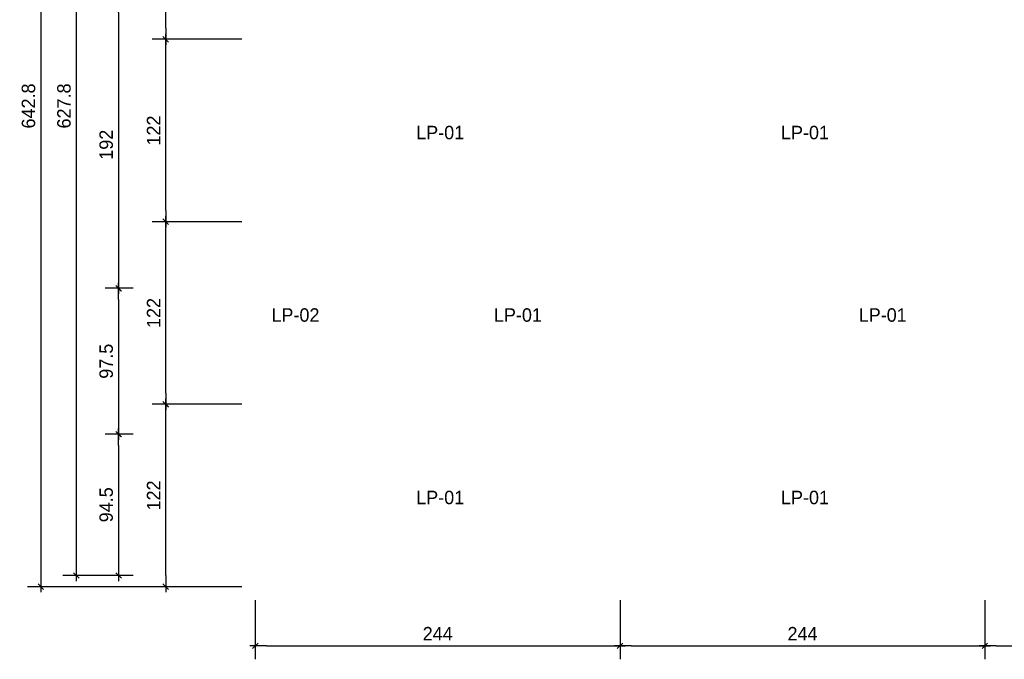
# Model space of a CAD drawing. Header units: millimetres. Extents: x 19442 to 19711, y 4351 to 4752.
# Tile 3 of 256: x 19442.46 to 19449.04, y 4515.31 to 4519.58. Entities that reach past the tile are written whole.
import ezdxf

# ---------------------------------------------------------------- set-up
doc = ezdxf.new("R2010")
doc.units = ezdxf.units.MM
doc.layers.add('0 @ 0.5', color=7, linetype='Continuous')
doc.layers.add('TEXTO @ 0.5', color=2, linetype='Continuous')
doc.styles.add('century gothic', font='GOTHIC.TTF')
doc.dimstyles.new('ANOTATIVE CM SMCONSTRUCCIONES', dxfattribs={"dimscale": 0, "dimtxt": 0.18, "dimasz": 0.15, "dimexe": 0.18, "dimexo": 0.18, "dimgap": 0.07, "dimtad": 1, "dimdec": 1, "dimlfac": 100, "dimdsep": 46, "dimtxsty": 'century gothic', "dimblk1": 'FLECHA1', "dimblk2": 'FLECHA1', "dimsah": 1, "dimcen": 0.18, "dimdle": 0.075, "dimclrd": 1, "dimclre": 1, "dimclrt": 2, "dimaunit": 1, "dimadec": 0, "dimazin": 2, "dimtfac": 0.75, "dimtdec": 1, "dimtix": 1, "dimtmove": 2, "dimatfit": 3, "dimfxl": 0.09, "dimtvp": 1.5, "dimtfill": 1, "dimtolj": 1, "dimtzin": 0, "dimarcsym": 0})

# ---------------------------------------------------------------- blocks, each defined once
blk = doc.blocks.new('FLECHA1')
at = {"color": 1}
blk.add_line((-1, 0), (0.496, 0), dxfattribs=at)
at = {"color": 4}
blk.add_line((-0.246, -0.248), (0.248, 0.25), dxfattribs=at)
blk = doc.blocks.new('*D402')
at = {"color": 1, "lineweight": -2, "transparency": 16777216}
for p, q in [((19443.2163, 4519.7075), (19443.0282, 4519.7075)), ((19443.1182, 4519.6325), (19443.1182, 4517.8625)), ((19443.2163, 4517.7875), (19443.0282, 4517.7875))]:
    blk.add_line(p, q, dxfattribs=at)
at = {"layer": 'Defpoints', "color": 0, "transparency": 16777216}
for p in [(19443.3063, 4519.7075), (19443.1182, 4517.7875), (19443.3063, 4517.7875)]:
    blk.add_point(p, dxfattribs=at)
at = {"color": 1, "lineweight": -2, "transparency": 16777216, "xscale": 0.075, "yscale": 0.075, "zscale": 0.075}
for p, rotation in [((19443.1182, 4519.7075), 90), ((19443.1182, 4517.7875), 270)]:
    blk.add_blockref('FLECHA1', p, dxfattribs=dict(at, rotation=rotation))
at = {"color": 2, "transparency": 16777216, "insert": (19443.0359, 4518.7475), "char_height": 0.09, "attachment_point": 5, "rotation": 90, "style": 'century gothic', "bg_fill": 3, "box_fill_scale": 1.1, "bg_fill_color": 256, "bg_fill_true_color": 13158600, "bg_fill_transparency": 0}
blk.add_mtext('\\A1;192', dxfattribs=at)
blk = doc.blocks.new('*D403')
at = {"color": 1, "lineweight": -2, "transparency": 16777216}
for p, q in [((19443.2163, 4522.1459), (19442.7458, 4522.1459)), ((19442.8358, 4522.0709), (19442.8358, 4515.9425)), ((19443.2163, 4515.8675), (19442.7458, 4515.8675))]:
    blk.add_line(p, q, dxfattribs=at)
at = {"layer": 'Defpoints', "color": 0, "transparency": 16777216}
for p in [(19443.3063, 4522.1459), (19442.8358, 4515.8675), (19443.3063, 4515.8675)]:
    blk.add_point(p, dxfattribs=at)
at = {"color": 1, "lineweight": -2, "transparency": 16777216, "xscale": 0.075, "yscale": 0.075, "zscale": 0.075}
for p, rotation in [((19442.8358, 4522.1459), 90), ((19442.8358, 4515.8675), 270)]:
    blk.add_blockref('FLECHA1', p, dxfattribs=dict(at, rotation=rotation))
at = {"color": 2, "transparency": 16777216, "insert": (19442.7535, 4519.0067), "char_height": 0.09, "attachment_point": 5, "rotation": 90, "style": 'century gothic', "bg_fill": 3, "box_fill_scale": 1.1, "bg_fill_color": 256, "bg_fill_true_color": 13158600, "bg_fill_transparency": 0}
blk.add_mtext('\\A1;627.8', dxfattribs=at)
blk = doc.blocks.new('*D419')
at = {"color": 1, "lineweight": -2, "transparency": 16777216}
for p, q in [((19443.2163, 4517.7875), (19443.0282, 4517.7875)), ((19443.1182, 4517.7125), (19443.1182, 4516.8875)), ((19443.2163, 4516.8125), (19443.0282, 4516.8125))]:
    blk.add_line(p, q, dxfattribs=at)
at = {"layer": 'Defpoints', "color": 0, "transparency": 16777216}
for p in [(19443.3063, 4517.7875), (19443.1182, 4516.8125), (19443.3063, 4516.8125)]:
    blk.add_point(p, dxfattribs=at)
at = {"color": 1, "lineweight": -2, "transparency": 16777216, "xscale": 0.075, "yscale": 0.075, "zscale": 0.075}
for p, rotation in [((19443.1182, 4517.7875), 90), ((19443.1182, 4516.8125), 270)]:
    blk.add_blockref('FLECHA1', p, dxfattribs=dict(at, rotation=rotation))
at = {"color": 2, "transparency": 16777216, "insert": (19443.0359, 4517.3), "char_height": 0.09, "attachment_point": 5, "rotation": 90, "style": 'century gothic', "bg_fill": 3, "box_fill_scale": 1.1, "bg_fill_color": 256, "bg_fill_true_color": 13158600, "bg_fill_transparency": 0}
blk.add_mtext('\\A1;97.5', dxfattribs=at)
blk = doc.blocks.new('*D420')
at = {"color": 1, "lineweight": -2, "transparency": 16777216}
for p, q in [((19443.2163, 4516.8125), (19443.0282, 4516.8125)), ((19443.1182, 4516.7375), (19443.1182, 4515.9425)), ((19443.2163, 4515.8675), (19443.0282, 4515.8675))]:
    blk.add_line(p, q, dxfattribs=at)
at = {"layer": 'Defpoints', "color": 0, "transparency": 16777216}
for p in [(19443.3063, 4516.8125), (19443.1182, 4515.8675), (19443.3063, 4515.8675)]:
    blk.add_point(p, dxfattribs=at)
at = {"color": 1, "lineweight": -2, "transparency": 16777216, "xscale": 0.075, "yscale": 0.075, "zscale": 0.075}
for p, rotation in [((19443.1182, 4516.8125), 90), ((19443.1182, 4515.8675), 270)]:
    blk.add_blockref('FLECHA1', p, dxfattribs=dict(at, rotation=rotation))
at = {"color": 2, "transparency": 16777216, "insert": (19443.0359, 4516.34), "char_height": 0.09, "attachment_point": 5, "rotation": 90, "style": 'century gothic', "bg_fill": 3, "box_fill_scale": 1.1, "bg_fill_color": 256, "bg_fill_true_color": 13158600, "bg_fill_transparency": 0}
blk.add_mtext('\\A1;94.5', dxfattribs=at)
blk = doc.blocks.new('*D424')
at = {"color": 1, "lineweight": -2, "transparency": 16777216}
for p, q in [((19443.943, 4517.0125), (19443.3437, 4517.0125)), ((19443.4337, 4515.8675), (19443.4337, 4516.9375)), ((19443.943, 4515.7925), (19443.3437, 4515.7925))]:
    blk.add_line(p, q, dxfattribs=at)
at = {"layer": 'Defpoints', "color": 0, "transparency": 16777216}
for p in [(19443.4337, 4517.0125), (19444.033, 4517.0125), (19444.033, 4515.7925)]:
    blk.add_point(p, dxfattribs=at)
at = {"color": 1, "lineweight": -2, "transparency": 16777216, "xscale": 0.075, "yscale": 0.075, "zscale": 0.075}
for p, rotation in [((19443.4337, 4517.0125), 90), ((19443.4337, 4515.7925), 270)]:
    blk.add_blockref('FLECHA1', p, dxfattribs=dict(at, rotation=rotation))
at = {"color": 2, "transparency": 16777216, "insert": (19443.3526, 4516.4025), "char_height": 0.09, "attachment_point": 5, "rotation": 90, "style": 'century gothic', "bg_fill": 3, "box_fill_scale": 1.1, "bg_fill_color": 256, "bg_fill_true_color": 13158600, "bg_fill_transparency": 0}
blk.add_mtext('\\A1;122', dxfattribs=at)
blk = doc.blocks.new('*D425')
at = {"color": 1, "lineweight": -2, "transparency": 16777216}
for p, q in [((19443.943, 4518.2325), (19443.3437, 4518.2325)), ((19443.4337, 4517.0875), (19443.4337, 4518.1575)), ((19443.943, 4517.0125), (19443.3437, 4517.0125))]:
    blk.add_line(p, q, dxfattribs=at)
at = {"layer": 'Defpoints', "color": 0, "transparency": 16777216}
for p in [(19443.4337, 4518.2325), (19444.033, 4518.2325), (19444.033, 4517.0125)]:
    blk.add_point(p, dxfattribs=at)
at = {"color": 1, "lineweight": -2, "transparency": 16777216, "xscale": 0.075, "yscale": 0.075, "zscale": 0.075}
for p, rotation in [((19443.4337, 4518.2325), 90), ((19443.4337, 4517.0125), 270)]:
    blk.add_blockref('FLECHA1', p, dxfattribs=dict(at, rotation=rotation))
at = {"color": 2, "transparency": 16777216, "insert": (19443.3526, 4517.6225), "char_height": 0.09, "attachment_point": 5, "rotation": 90, "style": 'century gothic', "bg_fill": 3, "box_fill_scale": 1.1, "bg_fill_color": 256, "bg_fill_true_color": 13158600, "bg_fill_transparency": 0}
blk.add_mtext('\\A1;122', dxfattribs=at)
blk = doc.blocks.new('*D426')
at = {"color": 1, "lineweight": -2, "transparency": 16777216}
for p, q in [((19443.943, 4519.4525), (19443.3437, 4519.4525)), ((19443.4337, 4518.3075), (19443.4337, 4519.3775)), ((19443.943, 4518.2325), (19443.3437, 4518.2325))]:
    blk.add_line(p, q, dxfattribs=at)
at = {"layer": 'Defpoints', "color": 0, "transparency": 16777216}
for p in [(19443.4337, 4519.4525), (19444.033, 4519.4525), (19444.033, 4518.2325)]:
    blk.add_point(p, dxfattribs=at)
at = {"color": 1, "lineweight": -2, "transparency": 16777216, "xscale": 0.075, "yscale": 0.075, "zscale": 0.075}
for p, rotation in [((19443.4337, 4519.4525), 90), ((19443.4337, 4518.2325), 270)]:
    blk.add_blockref('FLECHA1', p, dxfattribs=dict(at, rotation=rotation))
at = {"color": 2, "transparency": 16777216, "insert": (19443.3526, 4518.8425), "char_height": 0.09, "attachment_point": 5, "rotation": 90, "style": 'century gothic', "bg_fill": 3, "box_fill_scale": 1.1, "bg_fill_color": 256, "bg_fill_true_color": 13158600, "bg_fill_transparency": 0}
blk.add_mtext('\\A1;122', dxfattribs=at)
blk = doc.blocks.new('*D427')
at = {"color": 1, "lineweight": -2, "transparency": 16777216}
for p, q in [((19443.943, 4520.6725), (19443.3437, 4520.6725)), ((19443.4337, 4519.5275), (19443.4337, 4520.5975)), ((19443.943, 4519.4525), (19443.3437, 4519.4525))]:
    blk.add_line(p, q, dxfattribs=at)
at = {"layer": 'Defpoints', "color": 0, "transparency": 16777216}
for p in [(19443.4337, 4520.6725), (19444.033, 4520.6725), (19444.033, 4519.4525)]:
    blk.add_point(p, dxfattribs=at)
at = {"color": 1, "lineweight": -2, "transparency": 16777216, "xscale": 0.075, "yscale": 0.075, "zscale": 0.075}
for p, rotation in [((19443.4337, 4520.6725), 90), ((19443.4337, 4519.4525), 270)]:
    blk.add_blockref('FLECHA1', p, dxfattribs=dict(at, rotation=rotation))
at = {"color": 2, "transparency": 16777216, "insert": (19443.3526, 4520.0625), "char_height": 0.09, "attachment_point": 5, "rotation": 90, "style": 'century gothic', "bg_fill": 3, "box_fill_scale": 1.1, "bg_fill_color": 256, "bg_fill_true_color": 13158600, "bg_fill_transparency": 0}
blk.add_mtext('\\A1;122', dxfattribs=at)
blk = doc.blocks.new('*D434')
at = {"color": 1, "lineweight": -2, "transparency": 16777216}
for p, q in [((19444.033, 4515.7025), (19444.033, 4515.307)), ((19446.473, 4515.7025), (19446.473, 4515.307)), ((19444.108, 4515.397), (19446.398, 4515.397))]:
    blk.add_line(p, q, dxfattribs=at)
at = {"layer": 'Defpoints', "color": 0, "transparency": 16777216}
for p in [(19444.033, 4515.7925), (19446.473, 4515.7925), (19446.473, 4515.397)]:
    blk.add_point(p, dxfattribs=at)
at = {"color": 1, "lineweight": -2, "transparency": 16777216, "xscale": 0.075, "yscale": 0.075, "zscale": 0.075, "rotation": 180}
blk.add_blockref('FLECHA1', (19444.033, 4515.397), dxfattribs=at)
at = {"color": 1, "lineweight": -2, "transparency": 16777216, "xscale": 0.075, "yscale": 0.075, "zscale": 0.075}
blk.add_blockref('FLECHA1', (19446.473, 4515.397), dxfattribs=at)
at = {"color": 2, "transparency": 16777216, "insert": (19445.253, 4515.4781), "char_height": 0.09, "attachment_point": 5, "style": 'century gothic', "bg_fill": 3, "box_fill_scale": 1.1, "bg_fill_color": 256, "bg_fill_true_color": 13158600, "bg_fill_transparency": 0}
blk.add_mtext('\\A1;244', dxfattribs=at)
blk = doc.blocks.new('*D435')
at = {"color": 1, "lineweight": -2, "transparency": 16777216}
for p, q in [((19446.473, 4515.7025), (19446.473, 4515.307)), ((19448.913, 4515.7025), (19448.913, 4515.307)), ((19446.548, 4515.397), (19448.838, 4515.397))]:
    blk.add_line(p, q, dxfattribs=at)
at = {"layer": 'Defpoints', "color": 0, "transparency": 16777216}
for p in [(19446.473, 4515.7925), (19448.913, 4515.7925), (19448.913, 4515.397)]:
    blk.add_point(p, dxfattribs=at)
at = {"color": 1, "lineweight": -2, "transparency": 16777216, "xscale": 0.075, "yscale": 0.075, "zscale": 0.075, "rotation": 180}
blk.add_blockref('FLECHA1', (19446.473, 4515.397), dxfattribs=at)
at = {"color": 1, "lineweight": -2, "transparency": 16777216, "xscale": 0.075, "yscale": 0.075, "zscale": 0.075}
blk.add_blockref('FLECHA1', (19448.913, 4515.397), dxfattribs=at)
at = {"color": 2, "transparency": 16777216, "insert": (19447.693, 4515.4781), "char_height": 0.09, "attachment_point": 5, "style": 'century gothic', "bg_fill": 3, "box_fill_scale": 1.1, "bg_fill_color": 256, "bg_fill_true_color": 13158600, "bg_fill_transparency": 0}
blk.add_mtext('\\A1;244', dxfattribs=at)
blk = doc.blocks.new('*D436')
at = {"color": 1, "lineweight": -2, "transparency": 16777216}
for p, q in [((19448.913, 4515.7025), (19448.913, 4515.307)), ((19451.353, 4515.7025), (19451.353, 4515.307)), ((19448.988, 4515.397), (19451.278, 4515.397))]:
    blk.add_line(p, q, dxfattribs=at)
at = {"layer": 'Defpoints', "color": 0, "transparency": 16777216}
for p in [(19448.913, 4515.7925), (19451.353, 4515.7925), (19451.353, 4515.397)]:
    blk.add_point(p, dxfattribs=at)
at = {"color": 1, "lineweight": -2, "transparency": 16777216, "xscale": 0.075, "yscale": 0.075, "zscale": 0.075, "rotation": 180}
blk.add_blockref('FLECHA1', (19448.913, 4515.397), dxfattribs=at)
at = {"color": 1, "lineweight": -2, "transparency": 16777216, "xscale": 0.075, "yscale": 0.075, "zscale": 0.075}
blk.add_blockref('FLECHA1', (19451.353, 4515.397), dxfattribs=at)
at = {"color": 2, "transparency": 16777216, "insert": (19450.133, 4515.4781), "char_height": 0.09, "attachment_point": 5, "style": 'century gothic', "bg_fill": 3, "box_fill_scale": 1.1, "bg_fill_color": 256, "bg_fill_true_color": 13158600, "bg_fill_transparency": 0}
blk.add_mtext('\\A1;244', dxfattribs=at)
blk = doc.blocks.new('*D699')
at = {"color": 1, "lineweight": -2, "transparency": 16777216}
for p, q in [((19443.943, 4522.2209), (19442.5083, 4522.2209)), ((19442.5983, 4522.1459), (19442.5983, 4515.8675)), ((19443.943, 4515.7925), (19442.5083, 4515.7925))]:
    blk.add_line(p, q, dxfattribs=at)
at = {"layer": 'Defpoints', "color": 0, "transparency": 16777216}
for p in [(19444.033, 4522.2209), (19442.5983, 4515.7925), (19444.033, 4515.7925)]:
    blk.add_point(p, dxfattribs=at)
at = {"color": 1, "lineweight": -2, "transparency": 16777216, "xscale": 0.075, "yscale": 0.075, "zscale": 0.075}
for p, rotation in [((19442.5983, 4522.2209), 90), ((19442.5983, 4515.7925), 270)]:
    blk.add_blockref('FLECHA1', p, dxfattribs=dict(at, rotation=rotation))
at = {"color": 2, "transparency": 16777216, "insert": (19442.516, 4519.0067), "char_height": 0.09, "attachment_point": 5, "rotation": 90, "style": 'century gothic', "bg_fill": 3, "box_fill_scale": 1.1, "bg_fill_color": 256, "bg_fill_true_color": 13158600, "bg_fill_transparency": 0}
blk.add_mtext('\\A1;642.8', dxfattribs=at)

msp = doc.modelspace()

# ---------------------------------------------------------------- texts
at = {"layer": 'TEXTO @ 0.5', "color": 2, "char_height": 0.09, "width": 0.238534, "attachment_point": 1, "style": 'century gothic'}
for s, insert in [('LP-01 ', (19445.1091, 4518.874)), ('LP-01 ', (19447.5491, 4518.874)), ('LP-02', (19444.1409, 4517.654)), ('LP-01 ', (19445.629, 4517.654)), ('LP-01 ', (19448.069, 4517.654)), ('LP-01 ', (19445.1091, 4516.434)), ('LP-01 ', (19447.5491, 4516.434))]:
    msp.add_mtext(s, dxfattribs=dict(at, insert=insert))

# ---------------------------------------------------------------- dimensions: what is measured, and where the dimension line sits
at = {"layer": '0 @ 0.5'}
dim = msp.add_linear_dim(base=(19443.1182, 4517.7875), p1=(19443.3063, 4519.7075), p2=(19443.3063, 4517.7875), angle=90, dimstyle='ANOTATIVE CM SMCONSTRUCCIONES', override={"dimscale": 0.5, "dimtix": 1, "dimtofl": 1, "dimtmove": 2, "dimatfit": 3}, dxfattribs=at)
dim.commit()
dim.dimension.update_dxf_attribs({"geometry": '*D402', "text_midpoint": (19443.0359, 4518.7475)})

# ---------------------------------------------------------------- next in the draw order: dimensions: what is measured, and where the dimension line sits
dim = msp.add_linear_dim(base=(19442.8358, 4515.8675), p1=(19443.3063, 4522.1459), p2=(19443.3063, 4515.8675), angle=90, dimstyle='ANOTATIVE CM SMCONSTRUCCIONES', override={"dimscale": 0.5, "dimtix": 1, "dimtofl": 1, "dimtmove": 2, "dimatfit": 3}, dxfattribs=at)
dim.commit()
dim.dimension.update_dxf_attribs({"geometry": '*D403', "text_midpoint": (19442.7535, 4519.0067)})

# ---------------------------------------------------------------- next in the draw order: dimensions: what is measured, and where the dimension line sits
dim = msp.add_linear_dim(base=(19443.1182, 4516.8125), p1=(19443.3063, 4517.7875), p2=(19443.3063, 4516.8125), angle=90, dimstyle='ANOTATIVE CM SMCONSTRUCCIONES', override={"dimscale": 0.5, "dimtix": 1, "dimtofl": 1, "dimtmove": 2, "dimatfit": 3}, dxfattribs=at)
dim.commit()
dim.dimension.update_dxf_attribs({"geometry": '*D419', "text_midpoint": (19443.0359, 4517.3)})

# ---------------------------------------------------------------- next in the draw order: dimensions: what is measured, and where the dimension line sits
dim = msp.add_linear_dim(base=(19443.1182, 4515.8675), p1=(19443.3063, 4516.8125), p2=(19443.3063, 4515.8675), angle=90, dimstyle='ANOTATIVE CM SMCONSTRUCCIONES', override={"dimscale": 0.5, "dimtix": 1, "dimtofl": 1, "dimtmove": 2, "dimatfit": 3}, dxfattribs=at)
dim.commit()
dim.dimension.update_dxf_attribs({"geometry": '*D420', "text_midpoint": (19443.0359, 4516.34)})

# ---------------------------------------------------------------- next in the draw order: dimensions: what is measured, and where the dimension line sits
dim = msp.add_linear_dim(base=(19443.4337, 4517.0125), p1=(19444.033, 4515.7925), p2=(19444.033, 4517.0125), angle=90, dimstyle='ANOTATIVE CM SMCONSTRUCCIONES', override={"dimscale": 0.5, "dimtix": 1, "dimtofl": 1, "dimtmove": 2, "dimatfit": 3}, dxfattribs=at)
dim.commit()
dim.dimension.update_dxf_attribs({"geometry": '*D424', "text_midpoint": (19443.3526, 4516.4025)})

# ---------------------------------------------------------------- next in the draw order: dimensions: what is measured, and where the dimension line sits
dim = msp.add_linear_dim(base=(19443.4337, 4518.2325), p1=(19444.033, 4517.0125), p2=(19444.033, 4518.2325), angle=90, dimstyle='ANOTATIVE CM SMCONSTRUCCIONES', override={"dimscale": 0.5, "dimtix": 1, "dimtofl": 1, "dimtmove": 2, "dimatfit": 3}, dxfattribs=at)
dim.commit()
dim.dimension.update_dxf_attribs({"geometry": '*D425', "text_midpoint": (19443.3526, 4517.6225)})
dim = msp.add_linear_dim(base=(19446.473, 4515.397), p1=(19444.033, 4515.7925), p2=(19446.473, 4515.7925), dimstyle='ANOTATIVE CM SMCONSTRUCCIONES', override={"dimscale": 0.5, "dimtix": 1, "dimtofl": 1, "dimtmove": 2, "dimatfit": 3}, dxfattribs=at)
dim.commit()
dim.dimension.update_dxf_attribs({"geometry": '*D434', "text_midpoint": (19445.253, 4515.4781)})

# ---------------------------------------------------------------- next in the draw order: dimensions: what is measured, and where the dimension line sits
dim = msp.add_linear_dim(base=(19443.4337, 4519.4525), p1=(19444.033, 4518.2325), p2=(19444.033, 4519.4525), angle=90, dimstyle='ANOTATIVE CM SMCONSTRUCCIONES', override={"dimscale": 0.5, "dimtix": 1, "dimtofl": 1, "dimtmove": 2, "dimatfit": 3}, dxfattribs=at)
dim.commit()
dim.dimension.update_dxf_attribs({"geometry": '*D426', "text_midpoint": (19443.3526, 4518.8425)})
dim = msp.add_linear_dim(base=(19448.913, 4515.397), p1=(19446.473, 4515.7925), p2=(19448.913, 4515.7925), dimstyle='ANOTATIVE CM SMCONSTRUCCIONES', override={"dimscale": 0.5, "dimtix": 1, "dimtofl": 1, "dimtmove": 2, "dimatfit": 3}, dxfattribs=at)
dim.commit()
dim.dimension.update_dxf_attribs({"geometry": '*D435', "text_midpoint": (19447.693, 4515.4781)})

# ---------------------------------------------------------------- next in the draw order: dimensions: what is measured, and where the dimension line sits
dim = msp.add_linear_dim(base=(19443.4337, 4520.6725), p1=(19444.033, 4519.4525), p2=(19444.033, 4520.6725), angle=90, dimstyle='ANOTATIVE CM SMCONSTRUCCIONES', override={"dimscale": 0.5, "dimtix": 1, "dimtofl": 1, "dimtmove": 2, "dimatfit": 3}, dxfattribs=at)
dim.commit()
dim.dimension.update_dxf_attribs({"geometry": '*D427', "text_midpoint": (19443.3526, 4520.0625)})
dim = msp.add_linear_dim(base=(19451.353, 4515.397), p1=(19448.913, 4515.7925), p2=(19451.353, 4515.7925), dimstyle='ANOTATIVE CM SMCONSTRUCCIONES', override={"dimscale": 0.5, "dimtix": 1, "dimtofl": 1, "dimtmove": 2, "dimatfit": 3}, dxfattribs=at)
dim.commit()
dim.dimension.update_dxf_attribs({"geometry": '*D436', "text_midpoint": (19450.133, 4515.4781)})

# ---------------------------------------------------------------- next in the draw order: dimensions: what is measured, and where the dimension line sits
dim = msp.add_linear_dim(base=(19442.5983, 4515.7925), p1=(19444.033, 4522.2209), p2=(19444.033, 4515.7925), angle=90, dimstyle='ANOTATIVE CM SMCONSTRUCCIONES', override={"dimscale": 0.5, "dimtix": 1, "dimtofl": 1, "dimtmove": 2, "dimatfit": 3}, dxfattribs=at)
dim.commit()
dim.dimension.update_dxf_attribs({"geometry": '*D699', "text_midpoint": (19442.516, 4519.0067)})

doc.saveas('drawing.dxf')
